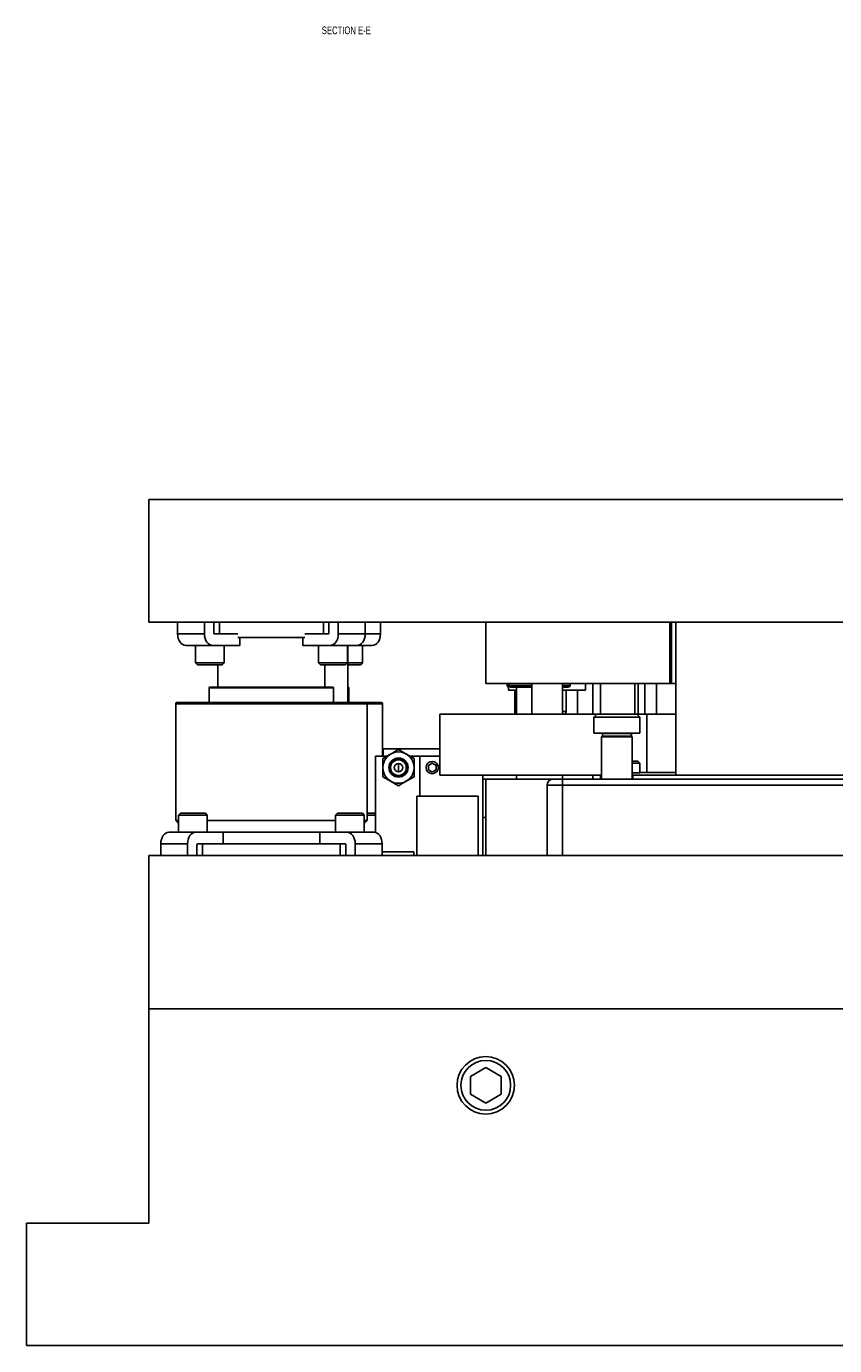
# Model space of a CAD drawing. Header units: inches. Extents: x 1687 to 2505, y -239 to -56.
# Tile 80 of 166: x 1773 to 1787, y -201 to -179. Entities that reach past the tile are written whole.
import ezdxf

# ---------------------------------------------------------------- set-up
doc = ezdxf.new("R2010")
doc.units = ezdxf.units.IN
doc.header["$LTSCALE"] = 0.5
doc.header["$MEASUREMENT"] = 0
doc.layers.add('SID-M-D', color=42, linetype='Continuous')
doc.layers.add('SID-M-S', color=105, linetype='Continuous')
doc.styles.add('SLDTEXTSTYLE0', font='TXT', dxfattribs={"width": 0.595745})

msp = doc.modelspace()

# ---------------------------------------------------------------- linework, layer by layer
at = {"layer": 'SID-M-S'}
for p, q in [((1775.37602, -186.9005), (1775.37602, -188.9005)), ((1775.37602, -186.9005), (1799.37602, -186.9005)), ((1775.37602, -188.9005), (1799.37602, -188.9005)), ((1775.84522, -188.9005), (1775.84522, -189.0935)), ((1776.28363, -188.9005), (1776.28363, -189.0935)), ((1776.43565, -189.076), (1776.43565, -188.9005)), ((1776.52685, -189.0935), (1776.52685, -188.9005)), ((1778.22519, -188.9005), (1778.22519, -189.0935)), ((1778.31639, -189.076), (1778.31639, -188.9005)), ((1778.46842, -188.9005), (1778.46842, -189.0935)), ((1778.90682, -188.9005), (1778.90682, -189.0935)), ((1779.15682, -188.9005), (1779.15682, -189.0935)), ((1780.87602, -188.9005), (1780.87602, -189.9005)), ((1783.88077, -189.9005), (1783.88077, -188.9005)), ((1783.90577, -188.9005), (1783.90577, -189.9005)), ((1783.98077, -188.9005), (1783.98077, -191.4005)), ((1776.28363, -189.0935), (1775.84522, -189.0935)), ((1775.84522, -189.0935), (1775.84779, -189.13038)), ((1776.28619, -189.13038), (1776.28363, -189.0935)), ((1776.83053, -189.0935), (1776.44803, -189.0935)), ((1777.92152, -189.0935), (1778.30401, -189.0935)), ((1778.46842, -189.0935), (1778.46585, -189.13038)), ((1779.15682, -189.0935), (1778.46842, -189.0935)), ((1778.90425, -189.13038), (1778.90682, -189.0935)), ((1779.15425, -189.13038), (1779.15682, -189.0935)), ((1775.84779, -189.13038), (1775.85539, -189.16583)), ((1775.85539, -189.16583), (1775.86774, -189.19851)), ((1775.86774, -189.19851), (1775.88436, -189.22715)), ((1775.88436, -189.22715), (1775.90462, -189.25065)), ((1775.90462, -189.25065), (1775.92772, -189.26812)), ((1775.92772, -189.26812), (1775.95279, -189.27887)), ((1775.95279, -189.27887), (1775.97886, -189.2825)), ((1776.86325, -189.2825), (1775.97886, -189.2825)), ((1776.13623, -189.2825), (1776.13623, -189.56375)), ((1776.2938, -189.16583), (1776.28619, -189.13038)), ((1776.30615, -189.19851), (1776.2938, -189.16583)), ((1776.32277, -189.22715), (1776.30615, -189.19851)), ((1776.34302, -189.25065), (1776.32277, -189.22715)), ((1776.36613, -189.26812), (1776.34302, -189.25065)), ((1776.3912, -189.27887), (1776.36613, -189.26812)), ((1776.41727, -189.2825), (1776.3912, -189.27887)), ((1776.60498, -189.56375), (1776.60498, -189.2825)), ((1777.92152, -189.1505), (1776.83053, -189.1505)), ((1776.86325, -189.2825), (1776.86325, -189.1505)), ((1777.88879, -189.1505), (1777.88879, -189.2825)), ((1779.02318, -189.2825), (1777.88879, -189.2825)), ((1778.14707, -189.2825), (1778.14707, -189.56375)), ((1778.36085, -189.27887), (1778.33477, -189.2825)), ((1778.38592, -189.26812), (1778.36085, -189.27887)), ((1778.40902, -189.25065), (1778.38592, -189.26812)), ((1778.42927, -189.22715), (1778.40902, -189.25065)), ((1778.44589, -189.19851), (1778.42927, -189.22715)), ((1778.45824, -189.16583), (1778.44589, -189.19851)), ((1778.46585, -189.13038), (1778.45824, -189.16583)), ((1778.61582, -189.56375), (1778.61582, -189.2825)), ((1778.62602, -189.2825), (1778.62602, -190.2135)), ((1778.77318, -189.2825), (1778.79925, -189.27887)), ((1778.79925, -189.27887), (1778.82432, -189.26812)), ((1778.82432, -189.26812), (1778.84743, -189.25065)), ((1778.84743, -189.25065), (1778.86768, -189.22715)), ((1778.86582, -189.56375), (1778.86582, -189.2825)), ((1778.86768, -189.22715), (1778.8843, -189.19851)), ((1778.8843, -189.19851), (1778.89665, -189.16583)), ((1778.89665, -189.16583), (1778.90425, -189.13038)), ((1779.02318, -189.2825), (1779.04925, -189.27887)), ((1779.04925, -189.27887), (1779.07432, -189.26812)), ((1779.07432, -189.26812), (1779.09743, -189.25065)), ((1779.09743, -189.25065), (1779.11768, -189.22715)), ((1779.11768, -189.22715), (1779.1343, -189.19851)), ((1779.1343, -189.19851), (1779.14665, -189.16583)), ((1779.14665, -189.16583), (1779.15425, -189.13038)), ((1776.13623, -189.56375), (1776.16748, -189.595)), ((1776.60498, -189.56375), (1776.13623, -189.56375)), ((1776.57373, -189.595), (1776.16748, -189.595)), ((1776.50102, -189.595), (1776.50102, -189.9635)), ((1776.57373, -189.595), (1776.60498, -189.56375)), ((1778.14707, -189.56375), (1778.17832, -189.595)), ((1778.61582, -189.56375), (1778.14707, -189.56375)), ((1778.58457, -189.595), (1778.17832, -189.595)), ((1778.25102, -189.9635), (1778.25102, -189.595)), ((1778.58457, -189.595), (1778.61582, -189.56375)), ((1778.86582, -189.56375), (1778.62602, -189.56375)), ((1778.83457, -189.595), (1778.62602, -189.595)), ((1778.83457, -189.595), (1778.86582, -189.56375)), ((1776.3604, -189.97137), (1776.3604, -190.2135)), ((1776.3604, -189.97137), (1778.39165, -189.97137)), ((1776.36827, -189.9635), (1778.38377, -189.9635)), ((1778.39165, -190.2135), (1778.39165, -189.97137)), ((1778.62602, -189.9635), (1778.63377, -189.9635)), ((1778.62602, -189.97137), (1778.64165, -189.97137)), ((1778.64165, -190.2135), (1778.64165, -189.97137)), ((1780.87602, -189.9005), (1783.98077, -189.9005)), ((1781.22602, -189.9005), (1781.22602, -189.933)), ((1781.22602, -189.933), (1781.2461, -189.933)), ((1781.2461, -189.9005), (1781.2461, -190.01192)), ((1781.25102, -189.9005), (1781.25102, -189.933)), ((1781.25102, -189.933), (1781.62602, -189.933)), ((1781.28102, -189.963), (1781.62602, -189.963)), ((1781.37602, -189.963), (1781.37602, -190.4005)), ((1781.62602, -189.9005), (1781.62602, -190.4005)), ((1782.12602, -190.4005), (1782.12602, -189.9005)), ((1782.12602, -189.933), (1782.25102, -189.933)), ((1782.12602, -189.963), (1782.22102, -189.963)), ((1782.25102, -189.933), (1782.25102, -189.9005)), ((1782.50594, -190.01192), (1782.50594, -189.9005)), ((1782.62602, -189.9005), (1782.62602, -190.4005)), ((1782.75102, -189.9005), (1782.75102, -190.4005)), ((1783.30933, -189.9005), (1783.30933, -190.4005)), ((1783.36129, -189.9005), (1783.36129, -190.4005)), ((1783.47325, -190.4005), (1783.47325, -189.9005)), ((1783.6631, -189.9005), (1783.6631, -190.4005)), ((1781.37602, -190.01192), (1781.2461, -190.01192)), ((1781.35102, -190.01192), (1781.35102, -190.4005)), ((1782.50594, -190.01192), (1782.12602, -190.01192)), ((1782.19098, -190.36113), (1782.19098, -190.01192)), ((1782.37602, -190.01192), (1782.37602, -190.4005)), ((1775.81352, -190.2335), (1775.81352, -192.14)), ((1775.81352, -190.2335), (1779.18852, -190.2335)), ((1775.83352, -190.2135), (1779.16852, -190.2135)), ((1778.93852, -192.14), (1778.93852, -190.2335)), ((1779.18852, -191.0885), (1779.18852, -190.2335)), ((1780.12602, -190.4005), (1780.12602, -191.4005)), ((1780.12602, -190.4005), (1783.98077, -190.4005)), ((1782.19098, -190.36113), (1782.12602, -190.36113)), ((1782.69102, -190.401), (1782.64102, -190.451)), ((1782.69102, -190.401), (1783.34102, -190.401)), ((1783.25577, -190.401), (1783.25577, -190.4005)), ((1783.39102, -190.451), (1783.34102, -190.401)), ((1783.50577, -190.4005), (1783.50577, -191.35676)), ((1782.64102, -190.451), (1782.64102, -190.7135)), ((1782.64102, -190.451), (1783.39102, -190.451)), ((1783.39102, -190.7135), (1783.39102, -190.451)), ((1782.64102, -190.7135), (1783.39102, -190.7135)), ((1782.78165, -190.76037), (1782.76602, -190.776)), ((1782.76602, -190.776), (1782.76602, -191.4635)), ((1782.76602, -190.776), (1783.26602, -190.776)), ((1782.77383, -190.7135), (1782.78165, -190.72131)), ((1782.78165, -190.72131), (1782.78165, -190.76037)), ((1782.78165, -190.72131), (1783.2504, -190.72131)), ((1782.78165, -190.76037), (1783.2504, -190.76037)), ((1783.2504, -190.72131), (1783.25821, -190.7135)), ((1783.2504, -190.76037), (1783.2504, -190.72131)), ((1783.26602, -190.776), (1783.2504, -190.76037)), ((1783.25577, -190.76575), (1783.25577, -190.71593)), ((1783.26602, -191.4635), (1783.26602, -190.776)), ((1779.19512, -191.12875), (1779.32307, -191.05488)), ((1779.20102, -190.9685), (1779.20102, -191.0885)), ((1779.20102, -190.9685), (1780.12602, -190.9685)), ((1779.45102, -190.981), (1779.57897, -191.05488)), ((1779.07602, -192.33529), (1779.07602, -191.0885)), ((1779.26484, -191.0885), (1779.07602, -191.0885)), ((1779.30553, -191.21623), (1779.29354, -191.2765)), ((1779.29354, -191.2765), (1779.30553, -191.33676)), ((1779.33967, -191.16514), (1779.30553, -191.21623)), ((1779.39076, -191.131), (1779.33967, -191.16514)), ((1779.41699, -191.12579), (1779.39076, -191.131)), ((1779.45102, -191.34539), (1779.45102, -191.2076)), ((1779.59651, -191.21623), (1779.56238, -191.16514)), ((1779.6085, -191.2765), (1779.59651, -191.21623)), ((1779.59651, -191.33676), (1779.6085, -191.2765)), ((1780.12602, -191.0885), (1779.63721, -191.0885)), ((1779.80102, -191.7435), (1779.80102, -191.0885)), ((1780.00102, -191.20383), (1779.93852, -191.23991)), ((1779.93852, -191.23991), (1779.93852, -191.31208)), ((1780.06352, -191.23991), (1780.00102, -191.20383)), ((1780.06352, -191.31208), (1780.06352, -191.23991)), ((1783.36102, -191.17154), (1783.26602, -191.17154)), ((1783.39102, -191.20154), (1783.26602, -191.20154)), ((1783.39102, -191.20154), (1783.36102, -191.17154)), ((1783.39102, -191.3635), (1783.39102, -191.20154)), ((1779.30553, -191.33676), (1779.33967, -191.38785)), ((1779.33967, -191.38785), (1779.39076, -191.42199)), ((1779.39076, -191.42199), (1779.45102, -191.43398)), ((1779.45102, -191.43398), (1779.51129, -191.42199)), ((1779.51129, -191.42199), (1779.56238, -191.38785)), ((1779.56238, -191.38785), (1779.59651, -191.33676)), ((1779.70693, -191.42424), (1779.57897, -191.49812)), ((1779.93852, -191.31208), (1780.00102, -191.34817)), ((1780.00102, -191.34817), (1780.06352, -191.31208)), ((1780.12602, -191.4005), (1782.76602, -191.4005)), ((1780.82602, -191.4005), (1780.82602, -192.7135)), ((1780.82602, -191.4635), (1791.47602, -191.4635)), ((1780.87602, -191.4635), (1780.87602, -192.7135)), ((1781.37602, -191.4005), (1781.37602, -191.4635)), ((1782.12602, -191.4005), (1782.12602, -192.7135)), ((1782.62602, -191.4005), (1782.62602, -191.4635)), ((1782.75102, -191.4005), (1782.75102, -191.4635)), ((1783.39102, -191.3635), (1783.26602, -191.3635)), ((1791.48602, -191.4005), (1783.26602, -191.4005)), ((1783.27602, -191.4005), (1783.27602, -191.4635)), ((1783.98077, -191.35676), (1783.50577, -191.35676)), ((1779.45102, -191.57199), (1779.32307, -191.49812)), ((1792.87602, -191.5635), (1781.87602, -191.5635)), ((1781.87602, -192.7135), (1781.87602, -191.5635)), ((1779.75102, -191.7435), (1779.75102, -192.7135)), ((1779.75102, -191.7435), (1780.75102, -191.7435)), ((1780.75102, -191.7435), (1780.75102, -192.7135)), ((1775.81352, -192.14), (1775.86002, -192.18649)), ((1775.81352, -192.14), (1775.86002, -192.14)), ((1775.89127, -192.019), (1775.86002, -192.05025)), ((1775.86002, -192.05025), (1775.86002, -192.3315)), ((1775.86002, -192.05025), (1776.32877, -192.05025)), ((1775.89127, -192.019), (1776.29752, -192.019)), ((1776.32877, -192.05025), (1776.29752, -192.019)), ((1776.32877, -192.3315), (1776.32877, -192.05025)), ((1776.32877, -192.14), (1778.42328, -192.14)), ((1778.45453, -192.019), (1778.42328, -192.05025)), ((1778.42328, -192.05025), (1778.42328, -192.3315)), ((1778.42328, -192.05025), (1778.89203, -192.05025)), ((1778.45453, -192.019), (1778.86078, -192.019)), ((1778.89203, -192.05025), (1778.86078, -192.019)), ((1778.89203, -192.3315), (1778.89203, -192.05025)), ((1778.89203, -192.18649), (1778.93852, -192.14)), ((1778.89203, -192.14), (1778.93852, -192.14)), ((1778.93852, -192.019), (1779.07602, -192.019)), ((1778.93852, -192.05025), (1779.07602, -192.05025)), ((1780.82602, -192.0885), (1780.87602, -192.0885)), ((1775.65151, -192.34588), (1775.62841, -192.36335)), ((1775.67658, -192.33513), (1775.65151, -192.34588)), ((1775.70265, -192.3315), (1775.67658, -192.33513)), ((1775.70265, -192.3315), (1776.58704, -192.3315)), ((1776.06681, -192.36335), (1776.08992, -192.34588)), ((1776.08992, -192.34588), (1776.11499, -192.33513)), ((1776.11499, -192.33513), (1776.14106, -192.3315)), ((1776.32877, -192.3275), (1778.42328, -192.3275)), ((1776.58704, -192.5205), (1776.58704, -192.3315)), ((1778.165, -192.3315), (1778.165, -192.5205)), ((1778.165, -192.3315), (1779.07602, -192.3315)), ((1778.61098, -192.3315), (1778.63706, -192.33513)), ((1778.63706, -192.33513), (1778.66213, -192.34588)), ((1778.66213, -192.34588), (1778.68523, -192.36335)), ((1779.07546, -192.33513), (1779.04939, -192.3315)), ((1779.10053, -192.34588), (1779.07546, -192.33513)), ((1779.12364, -192.36335), (1779.10053, -192.34588)), ((1775.57158, -192.48362), (1775.56901, -192.5205)), ((1775.56901, -192.5205), (1776.00742, -192.5205)), ((1775.56901, -192.7135), (1775.56901, -192.5205)), ((1775.57918, -192.44817), (1775.57158, -192.48362)), ((1775.59153, -192.41549), (1775.57918, -192.44817)), ((1775.60815, -192.38685), (1775.59153, -192.41549)), ((1775.62841, -192.36335), (1775.60815, -192.38685)), ((1776.00742, -192.5205), (1776.00998, -192.48362)), ((1776.00742, -192.7135), (1776.00742, -192.5205)), ((1776.00998, -192.48362), (1776.01759, -192.44817)), ((1776.01759, -192.44817), (1776.02994, -192.41549)), ((1776.02994, -192.41549), (1776.04656, -192.38685)), ((1776.04656, -192.38685), (1776.06681, -192.36335)), ((1776.15944, -192.538), (1776.15944, -192.7135)), ((1778.58022, -192.5205), (1776.17182, -192.5205)), ((1776.25064, -192.7135), (1776.25064, -192.5205)), ((1778.5014, -192.5205), (1778.5014, -192.7135)), ((1778.5926, -192.538), (1778.5926, -192.7135)), ((1778.68523, -192.36335), (1778.70548, -192.38685)), ((1778.70548, -192.38685), (1778.7221, -192.41549)), ((1778.7221, -192.41549), (1778.73445, -192.44817)), ((1778.73445, -192.44817), (1778.74206, -192.48362)), ((1778.74206, -192.48362), (1778.74463, -192.5205)), ((1778.74463, -192.7135), (1778.74463, -192.5205)), ((1778.74463, -192.5205), (1779.18303, -192.5205)), ((1779.14389, -192.38685), (1779.12364, -192.36335)), ((1779.16051, -192.41549), (1779.14389, -192.38685)), ((1779.17286, -192.44817), (1779.16051, -192.41549)), ((1779.18047, -192.48362), (1779.17286, -192.44817)), ((1779.18303, -192.5205), (1779.18047, -192.48362)), ((1779.18303, -192.7135), (1779.18303, -192.5205)), ((1775.37602, -198.7135), (1775.37602, -192.7135)), ((1775.37602, -192.7135), (1799.37602, -192.7135)), ((1779.18303, -192.6535), (1779.70102, -192.6535)), ((1779.70102, -192.6535), (1779.70102, -192.7135)), ((1775.37602, -195.2135), (1799.37602, -195.2135)), ((1780.87602, -196.17482), (1780.62602, -196.31916)), ((1781.12602, -196.31916), (1780.87602, -196.17482)), ((1780.62602, -196.31916), (1780.62602, -196.60783)), ((1781.12602, -196.60783), (1781.12602, -196.31916)), ((1780.62602, -196.60783), (1780.87602, -196.75217)), ((1780.87602, -196.75217), (1781.12602, -196.60783)), ((1773.37602, -198.7135), (1773.37602, -200.7135)), ((1775.37602, -198.7135), (1773.37602, -198.7135)), ((1773.37602, -200.7135), (1801.37602, -200.7135))]:
    msp.add_line(p, q, dxfattribs=at)
for centre, radius in [((1779.45102, -191.2765), 0.25591), ((1779.45102, -191.2765), 0.12795), ((1779.45102, -191.2765), 0.0689), ((1780.00102, -191.276), 0.1005), ((1780.87602, -196.4635), 0.46875), ((1780.87602, -196.4635), 0.40625)]:
    msp.add_circle(centre, radius, dxfattribs=at)
for centre, radius, start, end in [((1776.45112, -189.07819), 0.01562, 171.950533, 258.578246), ((1778.30092, -189.07819), 0.01562, 281.421754, 8.049467), ((1776.36827, -189.97137), 0.00787, 90, 180), ((1778.38377, -189.97137), 0.00787, 0, 90), ((1778.63377, -189.97137), 0.00787, 0, 90), ((1781.25602, -189.933), 0.03, 180, 250.688206), ((1781.28102, -189.933), 0.03, 180, 270), ((1782.22102, -189.933), 0.03, 270, 0), ((1775.83352, -190.2335), 0.02, 90, 180), ((1778.91852, -190.2335), 0.02, 0, 90), ((1779.16852, -190.2335), 0.02, 0, 90), ((1782.15161, -190.36113), 0.03937, 270, 0), ((1779.45102, -191.2765), 0.15748, 45, 90), ((1781.97602, -191.5635), 0.1, 90, 180), ((1776.17491, -192.53581), 0.01562, 101.421754, 188.049467), ((1778.57713, -192.53581), 0.01562, 351.950533, 78.578246)]:
    msp.add_arc(centre, radius, start, end, dxfattribs=at)
msp.add_ellipse((1783.50577, -191.33489), major_axis=(0.25, 0), ratio=0.08748866, start_param=4.23551303, end_param=4.71238898, dxfattribs=at)
for points, knots in [([(1779.32307, -191.05488), (1779.3261, -191.05312), (1779.36931, -191.02818), (1779.41165, -191.00373), (1779.45102, -190.981)], [0, 0, 0, 0, 0.07021477, 1, 1, 1, 1]), ([(1779.57897, -191.05488), (1779.58201, -191.05663), (1779.62522, -191.08157), (1779.66756, -191.10602), (1779.70693, -191.12875)], [0, 0, 0, 0, 0.070214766, 1, 1, 1, 1]), ([(1779.19512, -191.2765), (1779.19512, -191.26471), (1779.19512, -191.21472), (1779.19512, -191.16599), (1779.19512, -191.12875)], [0, 0, 0, 0, 0.235695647, 1, 1, 1, 1]), ([(1779.19512, -191.42424), (1779.19512, -191.41386), (1779.19512, -191.36574), (1779.19512, -191.31572), (1779.19512, -191.2765)], [0, 0, 0, 0, 0.21589426, 1, 1, 1, 1]), ([(1779.43027, -191.14623), (1779.44512, -191.14491), (1779.47489, -191.14226), (1779.51827, -191.15717), (1779.55461, -191.18468), (1779.58026, -191.22324), (1779.59194, -191.26838), (1779.58805, -191.31543), (1779.56891, -191.35899), (1779.53606, -191.39412), (1779.49322, -191.41687), (1779.44485, -191.42424), (1779.39623, -191.41532), (1779.35287, -191.39076), (1779.31968, -191.35284), (1779.3005, -191.30584), (1779.29796, -191.25464), (1779.31233, -191.205), (1779.34253, -191.16252), (1779.38535, -191.1321), (1779.42395, -191.12045), (1779.4462, -191.11927), (1779.45102, -191.11902)], [0, 0, 0, 0, 0.04776548, 0.09572418, 0.14423893, 0.19292502, 0.24256878, 0.29218996, 0.34275761, 0.39352169, 0.44480207, 0.49670116, 0.54870807, 0.60173565, 0.65474343, 0.70863023, 0.76277976, 0.81738285, 0.87266622, 0.92799964, 0.98441122, 1, 1, 1, 1]), ([(1779.56238, -191.16514), (1779.54821, -191.15549), (1779.51987, -191.13619), (1779.4682, -191.12718), (1779.41801, -191.13488), (1779.37318, -191.15922), (1779.35392, -191.18573), (1779.34423, -191.19906)], [0, 0, 0, 0, 0.2035435, 0.40708718, 0.6108448, 0.80423604, 1, 1, 1, 1]), ([(1779.34423, -191.19906), (1779.34622, -191.19645), (1779.3522, -191.18859), (1779.36856, -191.17209), (1779.3904, -191.1582), (1779.41353, -191.14955), (1779.42466, -191.14734), (1779.43027, -191.14623)], [0, 0, 0, 0, 0.09525178, 0.28615772, 0.6713133, 0.83428724, 1, 1, 1, 1]), ([(1779.70693, -191.12875), (1779.70693, -191.16599), (1779.70693, -191.21472), (1779.70693, -191.26471), (1779.70693, -191.2765)], [0, 0, 0, 0, 0.764304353, 1, 1, 1, 1]), ([(1779.70693, -191.2765), (1779.70693, -191.31572), (1779.70693, -191.36574), (1779.70693, -191.41386), (1779.70693, -191.42424)], [0, 0, 0, 0, 0.78410574, 1, 1, 1, 1]), ([(1779.32307, -191.49812), (1779.32003, -191.49637), (1779.27683, -191.47142), (1779.23448, -191.44697), (1779.19512, -191.42424)], [0, 0, 0, 0, 0.07021477, 1, 1, 1, 1]), ([(1779.57897, -191.49812), (1779.57594, -191.49987), (1779.53273, -191.52482), (1779.49039, -191.54926), (1779.45102, -191.57199)], [0, 0, 0, 0, 0.07021477, 1, 1, 1, 1])]:
    msp.add_open_spline(points, degree=3, knots=knots, dxfattribs=at)

# ---------------------------------------------------------------- texts
at = {"layer": 'SID-M-D', "style": 'SLDTEXTSTYLE0', "width": 0.75}
msp.add_text('SECTION E-E', height=0.125, dxfattribs=at).set_placement((1778.19902, -179.30029))

doc.saveas('drawing.dxf')
